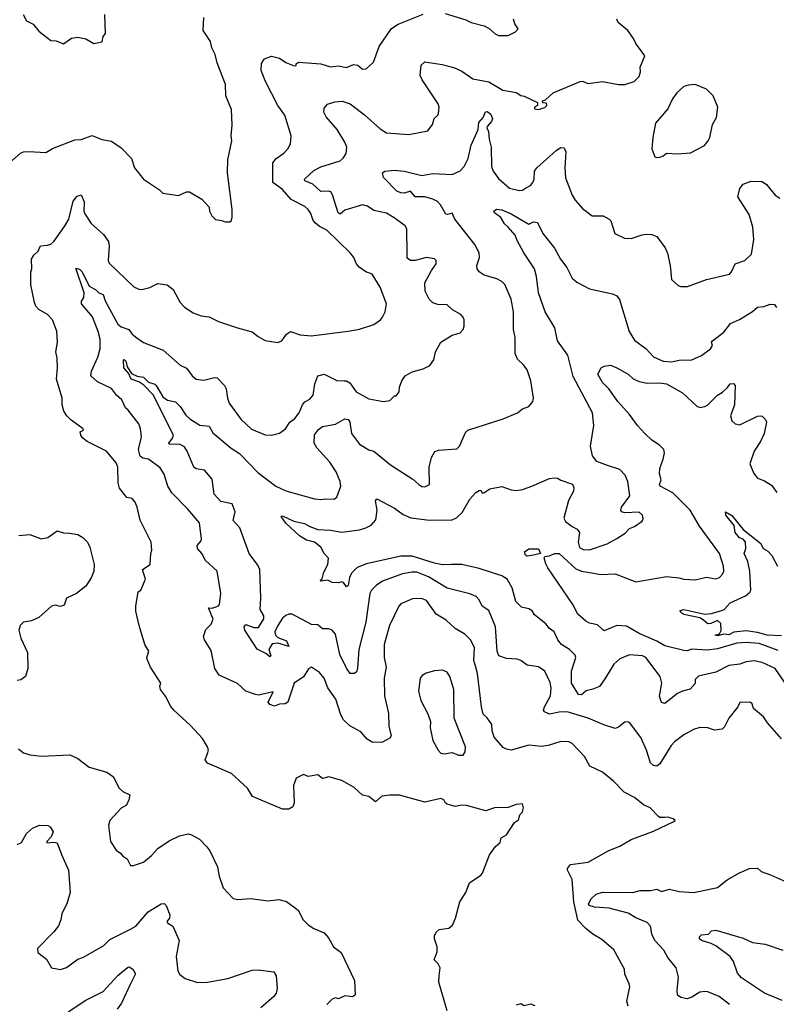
# Model space of a CAD drawing. Extents: x 1245515 to 1420776, y 606314 to 671314.
# Tile 28 of 256: x 1266421 to 1271153, y 647976 to 654132. Entities that reach past the tile are written whole.
import ezdxf

# ---------------------------------------------------------------- set-up
doc = ezdxf.new("R2010")
doc.units = 0

msp = doc.modelspace()

# ---------------------------------------------------------------- linework, layer by layer
at = {"layer": '0CON10XD'}
for points in [[(1266442.5, 654165), (1266464, 654124), (1266504.1, 654104.1), (1266540, 654060), (1266615, 654002.5), (1266649.3, 653999.3), (1266695, 653980), (1266745, 654016.7), (1266785, 654023.3), (1266835, 654012.5), (1266885, 653982.5), (1266937, 653993), (1266943.3, 654026.7), (1266957.5, 654045), (1266952.5, 654165)], [(1269043.1, 648155), (1269051.1, 648205), (1269038.8, 648228.8), (1269013.1, 648255), (1269032.5, 648305), (1269032, 648335), (1269014, 648385), (1269014, 648405), (1269025, 648427.5), (1269045, 648443.8), (1269105, 648452), (1269127.9, 648472.1), (1269145.6, 648514.4), (1269172.4, 648617.6), (1269210, 648675), (1269233.8, 648735), (1269305, 648783.8), (1269315, 648796.7), (1269359.5, 648910.5), (1269396.1, 648963.9), (1269425, 648987.5), (1269432.7, 649017.3), (1269465, 649036.7), (1269515, 649112.5), (1269540, 649130), (1269548.3, 649161.7), (1269565, 649180), (1269572.5, 649205), (1269565, 649230), (1269525, 649226), (1269475, 649206.7), (1269390, 649205), (1269335, 649185.8), (1269215, 649220), (1269185, 649221.1), (1269145, 649213.1), (1269095, 649226.7), (1269084.2, 649234.2), (1269073.3, 649255), (1269055, 649264), (1268955, 649240), (1268797, 649283), (1268735, 649283.3), (1268685, 649276.7), (1268645, 649242.5), (1268604.6, 649274.6), (1268565, 649282.9), (1268511.8, 649331.8), (1268435, 649374.5), (1268355, 649399.4), (1268315, 649388.1), (1268285, 649410), (1268225, 649401.2), (1268195, 649413.3), (1268150.5, 649389.5), (1268133.3, 649345), (1268136.7, 649235), (1268128.3, 649211.7), (1268105, 649196.7), (1268065, 649196.7), (1267875.8, 649275.8), (1267845, 649326.7), (1267745, 649418.8), (1267595, 649483.3), (1267580, 649505), (1267595.6, 649544.4), (1267601.2, 649565), (1267596.2, 649585), (1267565, 649638.8), (1267489.8, 649719.8), (1267384.6, 649814.6), (1267365, 649838.8), (1267332.1, 649902.1), (1267301.2, 649945), (1267297.5, 649965), (1267302.5, 649985), (1267239.2, 650085), (1267218.8, 650135), (1267216.2, 650145), (1267227.5, 650185), (1267204.3, 650225), (1267168, 650345), (1267146.4, 650433.6), (1267146.7, 650465), (1267162.5, 650555), (1267177.5, 650565), (1267208, 650635), (1267189.2, 650695), (1267236.7, 650725), (1267240, 650795), (1267246.7, 650815), (1267243.3, 650865), (1267174, 651004), (1267155.7, 651085), (1267142, 651115), (1267125, 651138.8), (1267090, 651145), (1267044.1, 651204.1), (1267036.4, 651236.4), (1267034.2, 651335), (1267025, 651361.2), (1266963.3, 651435), (1266843.3, 651495), (1266816.7, 651515), (1266803.8, 651535), (1266800, 651555), (1266820, 651565), (1266817.5, 651575), (1266740.6, 651630.6), (1266715, 651656), (1266697.1, 651685), (1266686.1, 651723.9), (1266685.7, 651765), (1266650.5, 651885), (1266656.7, 651955), (1266655.5, 652015.5), (1266647.5, 652055), (1266656.9, 652115), (1266653.8, 652185), (1266625, 652256.2), (1266595, 652289.2), (1266539.7, 652319.7), (1266521.1, 652341.1), (1266513, 652363), (1266490, 652475), (1266491.2, 652555), (1266496.7, 652575), (1266494.2, 652635), (1266509.7, 652660.3), (1266535.8, 652685), (1266551.7, 652718.3), (1266595, 652722.5), (1266615, 652729.2), (1266634.6, 652745.4), (1266701.9, 652838.1), (1266728.2, 652885), (1266755, 652996.7), (1266780.7, 653029.3), (1266805, 653036.7), (1266824.2, 652994.2), (1266822.5, 652935), (1266827.3, 652917.3), (1266867, 652857), (1266945, 652788.8), (1266975.8, 652745), (1266980, 652715), (1266974.3, 652625.7), (1266979.7, 652609.7), (1267135, 652461.2), (1267165, 652447.5), (1267185, 652445.7), (1267235, 652456.9), (1267285, 652482.5), (1267343.9, 652473.9), (1267380, 652445), (1267424.1, 652364.1), (1267452.5, 652335), (1267505, 652300), (1267555, 652280), (1267605, 652273.8), (1267665, 652244.2), (1267782.5, 652205), (1267875, 652180), (1267911.2, 652151.2), (1267956.1, 652126.1), (1268035, 652113.8), (1268060, 652125), (1268088.8, 652165), (1268115, 652182), (1268175, 652161.9), (1268244.4, 652155.6), (1268475, 652184), (1268545, 652196.2), (1268635, 652226.2), (1268676.7, 652255), (1268688.8, 652271.2), (1268706.2, 652305), (1268713.8, 652355), (1268675, 652460), (1268625, 652541.2), (1268585, 652555.8), (1268543.3, 652585), (1268527.5, 652605), (1268511.2, 652645), (1268488, 652675), (1268341.2, 652815), (1268295, 652838.8), (1268270.3, 652860.3), (1268256.6, 652876.6), (1268240.7, 652919.3), (1268225.8, 652945), (1268204, 652965), (1268117.6, 653007.6), (1268065, 653070.8), (1268004.2, 653115), (1268003.6, 653236.4), (1268025, 653263.3), (1268073.1, 653296.9), (1268098, 653325), (1268114, 653355), (1268118.8, 653405), (1268078.6, 653535), (1268035, 653595.8), (1267957.8, 653745), (1267931.8, 653815), (1267932.5, 653857.5), (1267952.5, 653887.5), (1267995, 653904.4), (1268045, 653891.5), (1268085, 653864.4), (1268137, 653843), (1268150, 653845), (1268150, 653855), (1268165, 653866), (1268305, 653856.2), (1268365, 653836.2), (1268413.6, 653843.6), (1268465, 653832.9), (1268509.1, 653850.9), (1268535, 653848.6), (1268565, 653822.2), (1268588, 653825), (1268632.7, 653867.3), (1268669.1, 653965), (1268745, 654077.1), (1268786.7, 654103.3), (1268945, 654166.5)], [(1269081.1, 654171.1), (1269210.9, 654130.9), (1269245, 654114.4), (1269325, 654093.1), (1269357.3, 654077.3), (1269395, 654043.8), (1269415, 654034), (1269475, 654032.5), (1269522.5, 654055), (1269537.5, 654075), (1269516.7, 654105), (1269510, 654135)], [(1266354.6, 653235.4), (1266425, 653297.5), (1266444.6, 653305.4), (1266477.6, 653307.6), (1266585, 653301.2), (1266625, 653326.2), (1266765, 653381.2), (1266805, 653381.9), (1266875, 653407.5), (1266935, 653381.9), (1266995, 653372.5), (1267055, 653330), (1267120.8, 653265), (1267138.8, 653205), (1267194.1, 653134.1), (1267295, 653067.5), (1267315, 653047.5), (1267415, 653033.3), (1267464.2, 653055.8), (1267483.6, 653056.4), (1267559.5, 653009.5), (1267605, 652960), (1267607.5, 652935), (1267622.5, 652905), (1267645, 652882.5), (1267685, 652877.5), (1267705, 652867.5), (1267735, 652867.5), (1267742.5, 652875), (1267750, 652895), (1267750, 652945), (1267720, 653175), (1267721.9, 653255), (1267746.9, 653375), (1267742.5, 653405), (1267748.6, 653475), (1267745, 653570), (1267709.4, 653655), (1267707, 653727), (1267655, 653862.5), (1267642.5, 653915), (1267622.5, 653955), (1267613.8, 653995), (1267567.5, 654065), (1267572, 654145)], [(1269526.2, 653676.2), (1269555, 653657.5), (1269575, 653653.8), (1269660, 653615), (1269660, 653595), (1269640, 653585), (1269640, 653575), (1269665, 653571.2), (1269705, 653583.8), (1269716.7, 653595), (1269715, 653610), (1269693, 653613), (1269690, 653625), (1269708.3, 653631.7), (1269756.7, 653675), (1269925, 653746), (1269937.9, 653747.9), (1269975, 653733.6), (1270065, 653745.4), (1270165, 653726.7), (1270205, 653726.7), (1270263.6, 653746.4), (1270293.9, 653776.1), (1270303.3, 653805), (1270301.2, 653835), (1270330, 653905), (1270273, 653983), (1270258.8, 654015), (1270225, 654063.3), (1270163.8, 654115), (1270156.2, 654135)], [(1270227.1, 647965), (1270218, 647995), (1270235.6, 648085), (1270233.3, 648105), (1270205.8, 648165), (1270203.3, 648195), (1270135.9, 648315.9), (1270062.4, 648382.4), (1270005, 648415.7), (1269960.5, 648450.5), (1269911.9, 648501.9), (1269886.1, 648616.1), (1269876.4, 648756.4), (1269847.1, 648815), (1269847.5, 648825), (1269865, 648850), (1269975, 648865.8), (1270105, 648937.1), (1270173.3, 648965), (1270245, 649007.5), (1270385, 649059.2), (1270510.7, 649119.3), (1270520, 649125), (1270507.5, 649135), (1270475, 649146), (1270456, 649144), (1270425, 649143.3), (1270415, 649150), (1270364.3, 649204.3), (1270322.6, 649222.6), (1270265, 649270), (1270201.7, 649301.7), (1270135, 649370.8), (1270065, 649427.5), (1269986, 649465), (1269952.9, 649525), (1269875, 649606), (1269855, 649618), (1269805, 649620), (1269725.5, 649594.5), (1269685, 649588.6), (1269605, 649595.6), (1269495, 649565.6), (1269465, 649571.1), (1269445, 649582.5), (1269387.3, 649647.3), (1269375.7, 649685), (1269374.2, 649725), (1269345, 649766.7), (1269319.2, 649789.2), (1269307.9, 649835), (1269283.1, 650045), (1269273.4, 650083.4), (1269261.5, 650125), (1269264.6, 650205), (1269242.7, 650252.7), (1269205, 650290.5), (1269144.2, 650325), (1269087.2, 650377.2), (1269025, 650414.5), (1268965, 650501.1), (1268933, 650513), (1268877.8, 650512.2), (1268805, 650480.6), (1268791.1, 650465), (1268733.1, 650345), (1268700, 650225), (1268699.5, 650145), (1268712.9, 650085), (1268700.9, 650015), (1268702.7, 649905), (1268728.2, 649795), (1268728.5, 649715), (1268743.8, 649655), (1268735, 649640.5), (1268685, 649612.3), (1268625, 649614.7), (1268593.5, 649633.5), (1268555, 649679.1), (1268486.3, 649716.3), (1268445.3, 649755), (1268430, 649785), (1268398.9, 649885), (1268347.1, 649955), (1268325, 650016.2), (1268295, 650051.2), (1268245, 650083.3), (1268226.1, 650073.9), (1268195, 650023.3), (1268137, 649983), (1268096.7, 649865), (1268080, 649855), (1268045, 649852.5), (1268015, 649840), (1267985, 649851.2), (1267973.8, 649865), (1268005, 649930), (1267915, 649909.4), (1267895, 649912.5), (1267834.3, 649934.3), (1267782.1, 649982.1), (1267667.5, 650035), (1267640.5, 650075), (1267618.8, 650188.8), (1267576.7, 650255), (1267570, 650275), (1267585, 650320), (1267617.5, 650352.5), (1267630.6, 650385), (1267602.5, 650455), (1267625, 650453.3), (1267665, 650466.7), (1267671.2, 650475), (1267678.6, 650545), (1267656, 650685), (1267581.8, 650751.8), (1267560.6, 650795), (1267531.9, 650825), (1267531.4, 650845), (1267555, 650873.8), (1267556.9, 650885), (1267545, 650986.2), (1267471.9, 651071.9), (1267373.1, 651173.1), (1267347.5, 651215), (1267325, 651290), (1267300.2, 651330.2), (1267225.6, 651385), (1267190, 651390), (1267173.9, 651403.9), (1267164.8, 651445.2), (1267182.3, 651525), (1267176.6, 651575), (1267165, 651605.6), (1267100.2, 651690.2), (1267082.5, 651705), (1267058.6, 651755), (1267025.6, 651785), (1266995.3, 651825.3), (1266907.9, 651867.9), (1266866.7, 651905), (1266870.8, 651935), (1266908.7, 652021.3), (1266924.6, 652075), (1266923.6, 652133.6), (1266911.9, 652181.9), (1266875.5, 652275), (1266808.2, 652355), (1266807, 652373), (1266821.2, 652395), (1266823.2, 652425), (1266771.9, 652578.1), (1266795, 652571.9), (1266811.7, 652555), (1266855.4, 652465), (1266894.3, 652444.3), (1266915, 652424.3), (1266943.2, 652413.2), (1266955.3, 652375), (1267035, 652229.4), (1267055, 652211.9), (1267104.3, 652195), (1267124.4, 652165), (1267152.5, 652142.5), (1267195, 652113.3), (1267317.1, 652065), (1267425, 651971.9), (1267465, 651952.9), (1267499.2, 651905), (1267525, 651884.2), (1267572.7, 651877.3), (1267640, 651895), (1267655, 651893.8), (1267701.4, 651845), (1267711.9, 651825), (1267720, 651765), (1267730.8, 651735), (1267804, 651635), (1267871.4, 651571.4), (1267955, 651537.1), (1267995, 651534.3), (1268045, 651547.1), (1268082.5, 651575), (1268110, 651615), (1268142.1, 651637.9), (1268168, 651675), (1268190, 651725), (1268205, 651742), (1268235, 651760), (1268255.7, 651785), (1268267.1, 651855), (1268286.2, 651905), (1268325, 651915.6), (1268405, 651877.1), (1268450, 651875), (1268465, 651874.2), (1268485, 651862), (1268525, 651804.3), (1268605, 651762.5), (1268695, 651745.8), (1268735, 651751.2), (1268765, 651780), (1268775, 651780), (1268793.3, 651805), (1268796, 651835), (1268810.8, 651875), (1268831.2, 651905), (1268875, 651931.2), (1268945, 651948.8), (1268985, 651970), (1269011.4, 652005), (1269021.2, 652055), (1269055, 652116.7), (1269125, 652158.8), (1269175, 652173.3), (1269193.3, 652195), (1269201.2, 652215), (1269200, 652255), (1269195, 652272.5), (1269179.7, 652289.7), (1269127.9, 652317.9), (1269095, 652348.6), (1269035, 652350.8), (1269005, 652360.8), (1268980.8, 652385), (1268956.9, 652435), (1268955, 652486.7), (1268995.4, 652564.6), (1269026.2, 652605), (1269025.8, 652625.8), (1269015, 652636.2), (1268965, 652644.3), (1268895, 652625.5), (1268865, 652625.7), (1268845, 652640), (1268845, 652667.5), (1268842.9, 652825), (1268832.2, 652842.2), (1268763.4, 652893.4), (1268715, 652922.5), (1268635, 652940), (1268595, 652966.7), (1268565, 652973.6), (1268455, 652940.9), (1268425, 652915.6), (1268413.2, 652925), (1268377.8, 653037.8), (1268365.8, 653055.8), (1268355, 653060.4), (1268305, 653057.2), (1268255, 653102.7), (1268203.8, 653125), (1268201.2, 653135), (1268260.6, 653189.4), (1268305, 653212.2), (1268425, 653248.9), (1268444.6, 653265.4), (1268463.5, 653295), (1268466.7, 653335), (1268455.2, 653365.2), (1268406.1, 653446.1), (1268336.9, 653525), (1268323.8, 653553.8), (1268325, 653579.2), (1268345, 653604.3), (1268392.1, 653617.9), (1268436.9, 653623.1), (1268487.8, 653605), (1268576.7, 653536.7), (1268675, 653449.4), (1268715, 653424.2), (1268854.2, 653414.2), (1268973.1, 653436.9), (1269003, 653477), (1269012, 653515), (1269035.6, 653534.4), (1269039.2, 653545), (1269043.8, 653585), (1269038.1, 653605), (1268938.5, 653755), (1268926.1, 653783.9), (1268932.5, 653847.5), (1268955, 653869.2), (1269062.1, 653852.1), (1269135, 653832.9), (1269185, 653809.4), (1269255, 653762.2), (1269355, 653742.9), (1269441.3, 653691.3), (1269526.2, 653676.2)], [(1270405, 653270), (1270425, 653272.5), (1270445, 653280), (1270465, 653297.5), (1270535, 653292.5), (1270615, 653298.8), (1270703.3, 653345), (1270726.2, 653375), (1270736, 653395), (1270753.6, 653476.4), (1270779.3, 653520.7), (1270787.5, 653585), (1270757.5, 653655), (1270715, 653697.5), (1270645, 653726.7), (1270603, 653723), (1270575, 653713.3), (1270531.2, 653675), (1270503, 653637), (1270473.8, 653575), (1270397.5, 653485), (1270380, 653395), (1270373.8, 653325), (1270392.5, 653275), (1270405, 653270)], [(1268315, 651588.2), (1268396.4, 651603.6), (1268455, 651636.4), (1268475, 651633.1), (1268486.1, 651615), (1268495.8, 651545), (1268545, 651478), (1268605, 651442.5), (1268635, 651434), (1268739.7, 651349.7), (1268880.3, 651260.3), (1268916.7, 651225), (1268935, 651214), (1268955, 651212), (1268984, 651226), (1268981.4, 651335), (1268996.9, 651395), (1269017.7, 651432.3), (1269039.3, 651440.7), (1269155, 651448.8), (1269171.2, 651465), (1269209.3, 651550.7), (1269224, 651566), (1269445, 651636.2), (1269535, 651673.8), (1269565, 651700), (1269605, 651713.3), (1269630, 651745), (1269633.3, 651765), (1269616.5, 651875), (1269595, 651943.3), (1269572.5, 651975), (1269535, 652008.8), (1269518.6, 652045), (1269518.5, 652145), (1269508.9, 652195), (1269510, 652305), (1269494.4, 652385), (1269455, 652476), (1269435, 652495.8), (1269405, 652512.5), (1269325, 652533.8), (1269293.3, 652555), (1269281.2, 652575), (1269280, 652595), (1269296, 652645), (1269293.8, 652675), (1269266.8, 652726.8), (1269142.5, 652885), (1269125, 652923.3), (1269095.5, 652914.5), (1269085, 652916.9), (1269052.5, 652975), (1269033.3, 652995), (1269005, 653010.7), (1268955, 653024.1), (1268895, 653025.4), (1268865, 653060.5), (1268825, 653046.9), (1268805, 653048.5), (1268779.9, 653059.9), (1268695.7, 653145), (1268690, 653175), (1268704.2, 653185.8), (1268765, 653191.4), (1268825, 653184.4), (1268935, 653158.6), (1269005, 653170), (1269125, 653163.8), (1269175, 653187.5), (1269200.9, 653215), (1269225, 653264), (1269243.3, 653346.7), (1269288.1, 653445), (1269291.7, 653488.3), (1269319.7, 653520.3), (1269333.8, 653555), (1269345, 653558), (1269365, 653542.5), (1269376.9, 653515), (1269371.4, 653495), (1269343.3, 653465), (1269342.5, 653455), (1269353.5, 653433.5), (1269356.4, 653385), (1269368.8, 653335), (1269372, 653215), (1269381.5, 653185), (1269415, 653139.4), (1269485, 653077.8), (1269545, 653063.5), (1269565, 653066.9), (1269585, 653078.9), (1269614.7, 653095.3), (1269630, 653115), (1269637.9, 653135), (1269640.4, 653185), (1269655, 653206.7), (1269775, 653314.3), (1269805, 653332), (1269825, 653331.2), (1269835.6, 653305), (1269830.4, 653205), (1269835, 653143.3), (1269875.8, 653035), (1269893.9, 653003.9), (1269941.1, 652951.1), (1270000, 652905), (1270070, 652905), (1270107.5, 652885), (1270116.7, 652875), (1270143.3, 652795), (1270202.5, 652765), (1270245, 652763.1), (1270312.7, 652787.3), (1270339.7, 652790.3), (1270375, 652788.1), (1270405.5, 652775.5), (1270457.5, 652705), (1270471.3, 652671.3), (1270488, 652595), (1270497, 652507), (1270539.3, 652469.3), (1270556.4, 652463.6), (1270596.1, 652463.9), (1270677, 652493), (1270715, 652507.1), (1270859.7, 652540.3), (1270872.5, 652555), (1270895, 652606), (1270955, 652626.7), (1270998.1, 652665), (1271011.7, 652758.3), (1271006.4, 652835), (1270983.5, 652915), (1270911.4, 653025), (1270924.2, 653075.8), (1270945, 653103.3), (1270995, 653122), (1271065, 653120.8), (1271090.9, 653100.9), (1271146.2, 653035), (1271175, 653016.2)], [(1271265, 649902.2), (1271144.8, 650074.8), (1271065, 650114), (1271015, 650123.8), (1270965, 650118.2), (1270925, 650103.2), (1270855, 650095.2), (1270775, 650052.5), (1270665, 650027.8), (1270645, 650006.7), (1270645, 649982.5), (1270613.6, 649946.4), (1270565, 649934.4), (1270535, 649919.1), (1270455, 649856.7), (1270434, 649864), (1270422.4, 649902.4), (1270436.1, 649985), (1270426.2, 650025), (1270335.8, 650145), (1270315, 650155.4), (1270235, 650161.5), (1270174.5, 650135.5), (1270136.2, 650103.8), (1270085, 650016.7), (1270046, 649964), (1270005, 649945.6), (1269963.7, 649936.3), (1269935, 649910.6), (1269915, 649912.2), (1269872.5, 649985), (1269871, 650059), (1269899.2, 650145), (1269895, 650160), (1269858.8, 650195), (1269810, 650225), (1269785.5, 650255.5), (1269764.2, 650305), (1269734.2, 650325), (1269710.8, 650355), (1269641.3, 650411.3), (1269625, 650436), (1269605, 650449.4), (1269559.8, 650459.8), (1269524, 650495), (1269500, 650580), (1269469.4, 650635), (1269435.8, 650655), (1269295, 650701), (1269185, 650726.9), (1269120, 650725), (1269065, 650723.4), (1269015, 650733.8), (1268875, 650779), (1268805, 650778.7), (1268590.7, 650729.3), (1268532, 650708), (1268495, 650672.5), (1268483.8, 650645), (1268475, 650593.8), (1268465, 650586), (1268445, 650613.3), (1268435, 650616.7), (1268415, 650611.2), (1268375, 650613.3), (1268348.3, 650628.3), (1268305, 650621.2), (1268300, 650625), (1268313.1, 650636.9), (1268322.9, 650677.1), (1268347.8, 650725), (1268352, 650765), (1268324, 650795), (1268304.2, 650834.2), (1268265, 650865.8), (1268215, 650878), (1268170, 650905), (1268084.6, 650984.6), (1268056.7, 651025), (1268065, 651029.2), (1268135, 650996.4), (1268202.7, 650982.7), (1268235, 650963.5), (1268285, 650945.4), (1268365, 650940.8), (1268435, 650927.7), (1268545, 650942.9), (1268585.3, 650954.7), (1268618.1, 650971.9), (1268648.6, 651005), (1268655.5, 651065), (1268646, 651124), (1268655, 651136.2), (1268765, 651078.6), (1268819.3, 651039.3), (1268867.8, 651017.8), (1268983.4, 651003.4), (1269125, 651005.6), (1269151.5, 651018.5), (1269188.7, 651051.3), (1269235, 651133.3), (1269273.3, 651175), (1269295, 651187.5), (1269305, 651190), (1269312.5, 651172.5), (1269323.3, 651173.3), (1269362, 651198), (1269435, 651214.3), (1269495, 651192.5), (1269525, 651188.1), (1269565.4, 651194.6), (1269623.7, 651216.3), (1269735, 651264), (1269765, 651268), (1269785, 651266.2), (1269805, 651253.3), (1269878, 651228), (1269886.1, 651206.1), (1269883.8, 651185), (1269852, 651125), (1269822.9, 651015), (1269834, 650995), (1269875, 650962.5), (1269907.1, 650947.1), (1269922, 650925), (1269912.5, 650865), (1269922.6, 650832.6), (1269945, 650819.5), (1269985, 650817.1), (1270095, 650855.7), (1270155, 650887.5), (1270207.3, 650922.7), (1270235, 650950), (1270266.1, 650963.9), (1270313, 650997), (1270319.3, 651010.7), (1270316.7, 651035), (1270295, 651054), (1270205, 651049.4), (1270183.8, 651055), (1270179.2, 651065), (1270184.6, 651085), (1270236.9, 651155), (1270224.2, 651245), (1270207.5, 651285), (1270175, 651320), (1270097.5, 651345), (1270029.3, 651369.3), (1270003.3, 651405), (1269991.4, 651465), (1270010.9, 651595), (1270003.5, 651675), (1269881.5, 651901.5), (1269847.8, 652035), (1269783.8, 652125), (1269767.5, 652205), (1269706.3, 652306.3), (1269664.5, 652425), (1269653.2, 652526.8), (1269640.5, 652575), (1269572.9, 652675), (1269531.3, 652751.3), (1269520, 652785), (1269474.7, 652834.7), (1269453.1, 652855), (1269428.8, 652895), (1269389.6, 652925), (1269386.9, 652935), (1269403.5, 652946.5), (1269435, 652943.1), (1269495, 652917.9), (1269605, 652854.4), (1269635, 652867.5), (1269658.8, 652865), (1269692.9, 652795), (1269765, 652704), (1269803.5, 652635), (1269842, 652582), (1269875.7, 652515), (1269905, 652490), (1269985, 652449.4), (1270127.6, 652417.6), (1270155, 652404.5), (1270171.7, 652381.7), (1270233.3, 652183.3), (1270265, 652128.1), (1270338.6, 652075), (1270383.8, 652025), (1270445, 651997.8), (1270496.6, 651993.4), (1270545, 652002.5), (1270625, 652006.4), (1270685, 652032.5), (1270740, 652075), (1270752.5, 652095), (1270746.7, 652115), (1270753.8, 652125), (1270825, 652178.1), (1270865, 652233.3), (1270921.9, 652258.1), (1271003.1, 652306.9), (1271035.7, 652334.3), (1271075, 652338.6), (1271115, 652354.4), (1271142, 652352), (1271152.7, 652332.7)], [(1271184, 649635), (1271096.6, 649736.6), (1271072.8, 649772.8), (1271010, 649825), (1271002.5, 649855), (1270990, 649865), (1270925, 649862.5), (1270912.5, 649835), (1270855, 649766.2), (1270829.3, 649710.7), (1270814.4, 649695.6), (1270765, 649690.6), (1270724.4, 649704.4), (1270675, 649707.1), (1270635, 649694.3), (1270575, 649660.6), (1270515, 649617.1), (1270494.4, 649595), (1270425, 649480), (1270405, 649464.2), (1270385, 649469.2), (1270365, 649486), (1270340.4, 649565), (1270305.6, 649645), (1270235, 649737.5), (1270225, 649743.3), (1270205, 649740), (1270165, 649708.8), (1270145, 649700.8), (1270073.7, 649723.7), (1269975.3, 649765.3), (1269845, 649804.6), (1269795, 649803.1), (1269735, 649790), (1269701.9, 649805), (1269696.9, 649815), (1269701.9, 649835), (1269741.4, 649905), (1269744.4, 649955), (1269738.3, 649988.3), (1269705, 650059.2), (1269665, 650085.6), (1269595, 650095.8), (1269555, 650126), (1269532.5, 650135), (1269465, 650138.1), (1269416.7, 650155), (1269407.3, 650185), (1269396.6, 650336.6), (1269355, 650437.5), (1269312.5, 650465), (1269294.2, 650505), (1269275, 650525.6), (1269235, 650542.2), (1269095, 650578.2), (1268978.1, 650648.1), (1268905, 650677.1), (1268875, 650678.4), (1268815, 650668.2), (1268689.2, 650620.8), (1268649.4, 650595), (1268621.8, 650565), (1268610.8, 650545), (1268585.9, 650365), (1268540.9, 650195), (1268533.6, 650075), (1268526.7, 650055), (1268515, 650043.6), (1268488, 650045), (1268465, 650077.5), (1268423.4, 650163.4), (1268395, 650291.2), (1268375, 650315.7), (1268355, 650322.7), (1268315, 650322.7), (1268285, 650348.2), (1268245, 650350.4), (1268125, 650415.7), (1268105, 650415.7), (1268085, 650407.1), (1268065, 650389.6), (1268034.8, 650345), (1268017.3, 650305), (1268019.6, 650285), (1268035, 650270.5), (1268088.7, 650248.7), (1268105, 650212.5), (1268035, 650234.6), (1268000.5, 650229.5), (1267979.3, 650195), (1267991.5, 650155), (1267985, 650149.6), (1267959.8, 650169.8), (1267905.7, 650195.7), (1267829.5, 650315), (1267825, 650336.2), (1267835, 650350.7), (1267885, 650332.8), (1267915, 650332), (1267946.7, 650386.7), (1267947.5, 650405), (1267924.2, 650445), (1267928.9, 650515), (1267922.2, 650695), (1267910.9, 650720.9), (1267855, 650793.8), (1267798.5, 650955), (1267755, 651001.4), (1267767.5, 651055), (1267750.6, 651105), (1267678.8, 651118.8), (1267636.7, 651165), (1267625, 651258.9), (1267577.5, 651315), (1267525, 651323.1), (1267509.2, 651335), (1267468.6, 651435), (1267451.1, 651461.1), (1267425.4, 651475.4), (1267355, 651477.5), (1267352.9, 651485), (1267376.5, 651515), (1267382.9, 651535), (1267255.6, 651785.6), (1267198, 651848), (1267165, 651868.8), (1267117.5, 651885), (1267101.9, 651921.9), (1267072.9, 651955), (1267069.3, 652000.7), (1267075, 652007.1), (1267085, 651996.2), (1267092, 651962), (1267120.5, 651920.5), (1267155, 651903.2), (1267195, 651897.3), (1267226.3, 651866.3), (1267265, 651853.4), (1267275.3, 651845), (1267315, 651773.1), (1267345, 651754.2), (1267395, 651743.8), (1267424.4, 651714.4), (1267460.2, 651660.2), (1267485, 651635.7), (1267547.9, 651597.9), (1267605, 651590), (1267628, 651548), (1267743.9, 651453.9), (1267795, 651420.4), (1267910.8, 651300.8), (1268022.9, 651215), (1268085, 651185.6), (1268265, 651136.9), (1268305, 651131.4), (1268335, 651137.1), (1268387.5, 651135), (1268405, 651147.5), (1268429.2, 651215), (1268425.6, 651245), (1268399.6, 651305), (1268360.9, 651365), (1268280, 651455), (1268263.2, 651485), (1268265, 651537.5), (1268289.5, 651570.5), (1268315, 651588.2)], [(1271165, 650187.7), (1271045, 650231.4), (1270965, 650238.5), (1270905, 650234.3), (1270785, 650198.3), (1270720.2, 650189.8), (1270625, 650196.8), (1270595, 650185.6), (1270575, 650187.3), (1270455, 650218.4), (1270405, 650247.3), (1270294.1, 650294.1), (1270215, 650341.1), (1270155, 650343.8), (1270075, 650312), (1270035, 650348.1), (1269985, 650359.2), (1269961.5, 650371.5), (1269911.4, 650415), (1269880, 650475), (1269724.7, 650705), (1269710.9, 650730.9), (1269701.7, 650768.3), (1269703.9, 650776.1), (1269735, 650779.3), (1269765, 650794.7), (1269795, 650795.4), (1269899, 650699), (1269935, 650683.9), (1269985.2, 650675.2), (1270055, 650663.7), (1270145, 650666.9), (1270275, 650618.4), (1270465, 650651.2), (1270542.9, 650642.9), (1270575, 650633.8), (1270645, 650630.6), (1270716.1, 650646.1), (1270775, 650637.1), (1270796.3, 650643.7), (1270816, 650665), (1270824, 650685), (1270823.1, 650715), (1270797.5, 650795), (1270672.7, 650965), (1270614.5, 651065), (1270505, 651174.4), (1270425.5, 651215.5), (1270422.5, 651225), (1270433.1, 651255), (1270422.7, 651292.7), (1270424.2, 651325.8), (1270445.4, 651385), (1270453.5, 651425), (1270448.5, 651445), (1270422.3, 651472.3), (1270375, 651503.3), (1270329.5, 651545), (1270284.6, 651595), (1270235, 651664.5), (1270160.5, 651745), (1270104.7, 651824.7), (1270065, 651864.5), (1270035.7, 651915), (1270056.7, 651955), (1270075, 651966.7), (1270115, 651972.5), (1270155, 651956), (1270226.2, 651915), (1270256.8, 651886.8), (1270295, 651869.4), (1270345, 651859.5), (1270425, 651862.5), (1270465, 651855.4), (1270565, 651798.9), (1270655.5, 651715.5), (1270675, 651707.8), (1270705, 651713.2), (1270725.2, 651724.8), (1270784.7, 651785.3), (1270815, 651802.9), (1270847.7, 651832.3), (1270864.1, 651855.9), (1270885, 651856.9), (1270894.5, 651844.5), (1270891.8, 651725), (1270865.5, 651655), (1270875, 651623.8), (1270895, 651606), (1270925, 651598.8), (1271035, 651652.5), (1271055, 651656), (1271065, 651653.3), (1271085, 651632.5), (1271091.2, 651615), (1271077.1, 651545), (1271054.2, 651495), (1271013.1, 651435), (1270986.7, 651355), (1271012.5, 651295), (1271035, 651265.6), (1271078.8, 651248.8), (1271121.7, 651221.7), (1271155, 651176)], [(1271185, 650280), (1271095, 650283.8), (1271035, 650301.3), (1270965, 650311.2), (1270887.6, 650302.4), (1270855, 650287.1), (1270825, 650290), (1270785, 650280), (1270770, 650285), (1270797, 650293), (1270807.7, 650312.3), (1270805, 650357.5), (1270785, 650375.7), (1270743.2, 650356.8), (1270725, 650355.6), (1270697.3, 650377.3), (1270675, 650392.4), (1270575, 650413.4), (1270556.2, 650425), (1270551.7, 650438.3), (1270575, 650443.6), (1270705, 650416.3), (1270745, 650418.7), (1270812.5, 650437.5), (1270826.2, 650445), (1270863.8, 650486.2), (1270960.6, 650529.4), (1270987.4, 650552.6), (1270992.9, 650565), (1270987.3, 650685), (1270973.9, 650745), (1270952.5, 650795), (1270962.5, 650825), (1270960, 650865), (1270945, 650883.8), (1270923.3, 650893.3), (1270895.8, 650925), (1270890, 650970), (1270837.5, 651035), (1270833.9, 651056.1), (1270875, 651032.5), (1270945, 650944), (1271055, 650857.5), (1271070, 650825), (1271098.8, 650808.8), (1271125, 650782), (1271160, 650715)], [(1266415, 650906.7), (1266485, 650913.3), (1266555, 650886.7), (1266597.5, 650895), (1266655, 650936.7), (1266693.9, 650923.9), (1266732.3, 650922.3), (1266785, 650914), (1266815.5, 650895.5), (1266845.7, 650865), (1266859.4, 650835), (1266885.7, 650725), (1266885, 650682.5), (1266868.3, 650641.7), (1266835, 650590), (1266776.7, 650545), (1266714.1, 650515.9), (1266698.1, 650471.9), (1266676.2, 650463.8), (1266645, 650470.9), (1266618.8, 650465), (1266540, 650395), (1266495, 650374), (1266445, 650366), (1266423.3, 650345), (1266416.2, 650315), (1266427.5, 650265), (1266469.2, 650175), (1266472.5, 650075), (1266456.7, 650025), (1266427.5, 650005), (1266405, 650000)], [(1269595, 650778.6), (1269584.2, 650785), (1269578.8, 650805), (1269605, 650822.9), (1269665, 650822.9), (1269677.5, 650795), (1269635, 650783.5), (1269595, 650778.6)], [(1269195, 649533.3), (1269206.9, 649555), (1269208.1, 649585), (1269137.5, 649765), (1269136.2, 649945), (1269111.5, 650025), (1269093.3, 650053.3), (1269065, 650066.2), (1269015, 650062.1), (1268963, 650047), (1268938, 650032), (1268925.7, 650015), (1268914.4, 649935), (1268930, 649875), (1268972.7, 649792.7), (1268990, 649745), (1268988.6, 649705), (1269003.6, 649625), (1269037.3, 649565), (1269055, 649547.1), (1269075, 649542.3), (1269125, 649550.9), (1269165, 649533.8), (1269195, 649533.3)], [(1266413, 649573), (1266445, 649548), (1266485.7, 649535.7), (1266557.7, 649527.7), (1266735, 649536), (1266785, 649513.8), (1266855, 649458.8), (1266966.6, 649426.6), (1267008.3, 649398.3), (1267040.2, 649330.2), (1267065, 649307.1), (1267108.8, 649285), (1267104.3, 649255), (1267088.8, 649221.2), (1267055, 649203.3), (1266984, 649125), (1266976, 649095), (1266988.8, 648995), (1267025, 648940), (1267051.7, 648921.7), (1267065, 648902.5), (1267093.3, 648885), (1267113.9, 648843.9), (1267133.6, 648843.6), (1267194.1, 648865.9), (1267245, 648906.2), (1267285, 648950.8), (1267355, 648998), (1267421.1, 649028.9), (1267475, 649041.2), (1267495.8, 649035.8), (1267545, 649008), (1267590.3, 648960.3), (1267609.2, 648935), (1267658.8, 648835), (1267667.7, 648777.7), (1267693.8, 648705), (1267755, 648637.5), (1267785, 648632), (1267865, 648638), (1267975, 648624), (1268041.7, 648631.7), (1268089.5, 648619.5), (1268163.3, 648565), (1268194, 648504), (1268225, 648472.5), (1268259.3, 648449.3), (1268323.9, 648423.9), (1268352.3, 648392.3), (1268383.8, 648335), (1268430.3, 648300.3), (1268514.2, 648125), (1268518.8, 648035), (1268505, 648023.3), (1268455, 648030), (1268415, 648010), (1268395, 648017.5), (1268375, 648008), (1268342.2, 647975)], [(1266405, 648976), (1266432.1, 648987.9), (1266463.3, 649045), (1266501.7, 649078.3), (1266545, 649096.7), (1266597.5, 649095), (1266611.2, 649085), (1266631.2, 649055), (1266617.1, 649022.9), (1266590, 648995), (1266590, 648985), (1266635, 648989.4), (1266656, 648985), (1266682.1, 648912.1), (1266727.1, 648815), (1266735.8, 648675), (1266715.8, 648605), (1266684.3, 648545), (1266678, 648505), (1266662.7, 648467.3), (1266635, 648430), (1266532.5, 648325), (1266535, 648300), (1266587.7, 648257.7), (1266620, 648205), (1266675, 648193.3), (1266713.9, 648206.1), (1266785, 648257.5), (1266819.2, 648270.8), (1266946.6, 648343.4), (1266985, 648382.5), (1267114, 648446), (1267147.1, 648465), (1267225, 648554.4), (1267305, 648604.6), (1267325, 648606.2), (1267337.8, 648595), (1267358.9, 648535), (1267357.8, 648515), (1267340.8, 648495), (1267345.8, 648485), (1267378.6, 648465), (1267418, 648375), (1267398.8, 648275), (1267410, 648185), (1267421.7, 648161.7), (1267455, 648138), (1267533.6, 648113.6), (1267595, 648113.8), (1267721.9, 648138.1), (1267875, 648190.6), (1267912.5, 648192.5), (1268010.3, 648180.3), (1268024.2, 648154.2), (1268031.2, 648075), (1268024.3, 648045), (1268010.8, 648025), (1267928.8, 647955)], [(1270859.2, 647975), (1270796.2, 648025), (1270725, 648053.8), (1270705, 648056), (1270675, 648051.2), (1270625, 648021.4), (1270595, 648011.4), (1270555, 648019.2), (1270535, 648033.8), (1270531.9, 648065), (1270541.2, 648145), (1270525.6, 648205), (1270475, 648268.8), (1270448.5, 648315), (1270392.5, 648375), (1270374.8, 648414.8), (1270369.7, 648445), (1270365.2, 648465), (1270345, 648487.1), (1270275, 648517.3), (1270226.7, 648546.7), (1270107.7, 648577.7), (1270015, 648584.3), (1269981.2, 648595), (1269978, 648605), (1269993.8, 648635), (1270026.2, 648665), (1270065, 648677.2), (1270255.5, 648674.5), (1270301.5, 648688.5), (1270365, 648687.1), (1270405, 648697.1), (1270435, 648680.6), (1270485, 648695.8), (1270545, 648681.4), (1270635.7, 648674.3), (1270785, 648706.7), (1270845.8, 648754.2), (1270922, 648798), (1270985.5, 648824.5), (1271035, 648827.8), (1271057.1, 648807.1), (1271115.5, 648785.5), (1271285, 648711.2)], [(1271190.1, 648000.1), (1271078.9, 648045), (1270935, 648141.2), (1270910.6, 648170.6), (1270884.1, 648244.1), (1270864.3, 648274.3), (1270775, 648342.7), (1270745, 648356.2), (1270684, 648375), (1270672.2, 648385), (1270671.7, 648398.3), (1270685, 648411.1), (1270727.5, 648415), (1270747.5, 648435), (1270775, 648439.4), (1270945, 648389.6), (1271003.2, 648363.2), (1271082.9, 648352.9), (1271192.5, 648315)], [(1266725, 647929.5), (1266835, 648003.1), (1266943.4, 648056.6), (1267035, 648155.7), (1267095, 648206.7), (1267105, 648210), (1267127.5, 648195), (1267146.1, 648166.1), (1267110.9, 648099.1), (1267057.4, 647982.6), (1267031.4, 647945)], [(1269094.2, 647935), (1269042.9, 648115), (1269043.1, 648155)], [(1269645, 647967.5), (1269616.4, 647976.4), (1269575, 647967.5), (1269555, 647980), (1269525, 647970)]]:
    msp.add_lwpolyline(points, dxfattribs=at)

doc.saveas('drawing.dxf')
